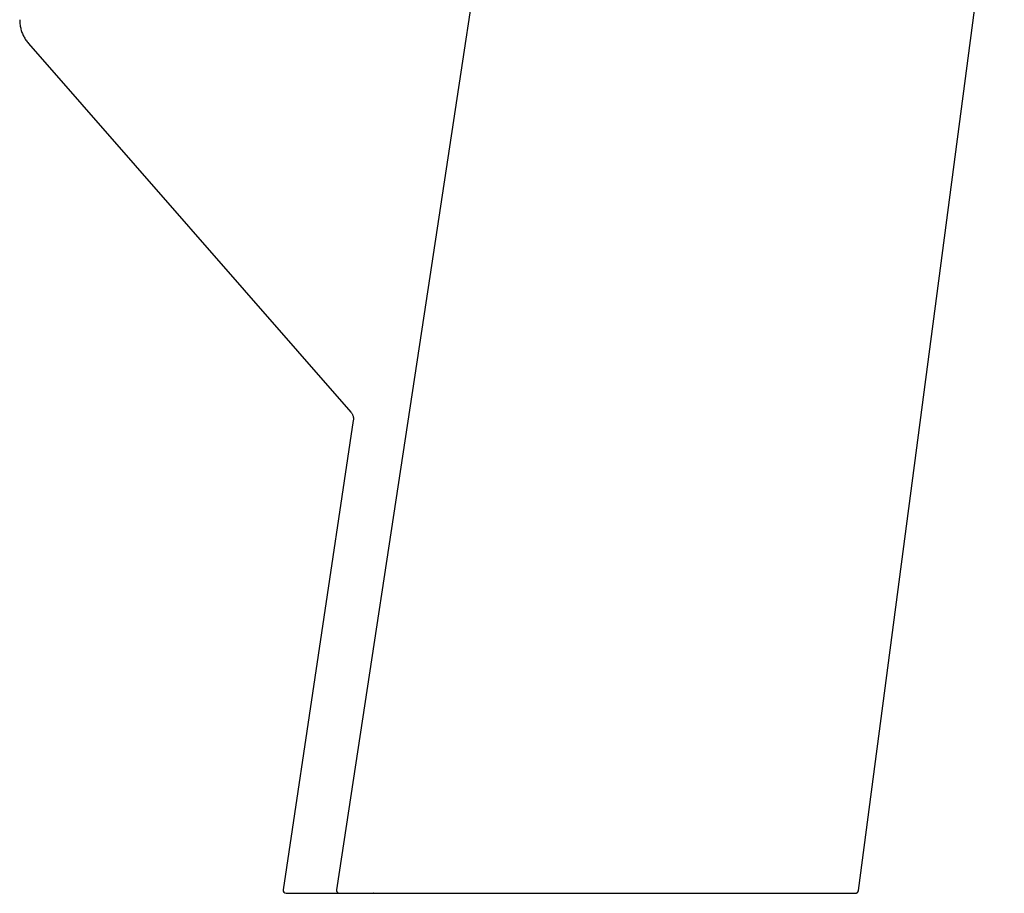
# Model space of a CAD drawing. Header units: millimetres. Extents: x 8 to 762, y 12 to 847.
# Tile 29 of 33: x 527 to 623, y 490 to 575. Entities that reach past the tile are written whole.
import ezdxf

# ---------------------------------------------------------------- set-up
doc = ezdxf.new("R2010")
doc.units = ezdxf.units.MM

msp = doc.modelspace()

# ---------------------------------------------------------------- linework, layer by layer
at = {"color": 7, "linetype": 'Continuous', "lineweight": 30}
for p, q in [((608.578, 489.97), (622.831, 598.235)), ((527.498, 572.741), (559.002, 536.713)), ((559.238, 535.907), (552.382, 490.058)), ((552.386, 490.058), (552.381, 490.044)), ((552.387, 490.058), (552.382, 490.058)), ((556.995, 489.714), (557.893, 489.714)), ((561.209, 489.716), (561.17, 489.713))]:
    msp.add_line(p, q, dxfattribs=at)
at = {"color": 7, "linetype": 'Continuous', "lineweight": 30, "flags": 128}
for points in [[(574.541, 601.509), (566.157, 546.324), (557.598, 490.059)], [(608.28, 489.709), (608.316, 489.712), (608.347, 489.717)]]:
    msp.add_lwpolyline(points, dxfattribs=at)
at = {"color": 7, "linetype": 'Continuous', "lineweight": 30}
for centre, start, end in [((552.679, 490.014), 174.23123, 269.99529), ((608.28, 490.009), 292.19928, 350.00928)]:
    msp.add_arc(centre, 0.3, start, end, dxfattribs=at)
for points, knots in [([(526.646, 575.051), (526.647, 574.982), (526.649, 574.842), (526.668, 574.632), (526.698, 574.423), (526.741, 574.215), (526.796, 574.01), (526.864, 573.809), (526.943, 573.612), (527.034, 573.422), (527.135, 573.239), (527.246, 573.064), (527.366, 572.897), (527.454, 572.793), (527.498, 572.741)], [0, 0, 0, 0, 0.083132, 0.166824, 0.250917, 0.335252, 0.419667, 0.504002, 0.588099, 0.671809, 0.754986, 0.837493, 0.919203, 1, 1, 1, 1]), ([(559.003, 536.714), (559.025, 536.686), (559.071, 536.631), (559.127, 536.539), (559.175, 536.441), (559.211, 536.337), (559.236, 536.23), (559.249, 536.121), (559.251, 536.013), (559.243, 535.942), (559.238, 535.907)], [0, 0, 0, 0, 0.122446, 0.247067, 0.373181, 0.500052, 0.626915, 0.753009, 0.877598, 1, 1, 1, 1]), ([(552.679, 489.714), (552.681, 489.714), (552.684, 489.714), (552.708, 489.714), (552.748, 489.714), (552.803, 489.714), (552.874, 489.714), (552.959, 489.714), (553.057, 489.714), (553.166, 489.714), (553.29, 489.714), (553.426, 489.714), (553.58, 489.714), (553.751, 489.714), (553.939, 489.714), (554.143, 489.714), (554.362, 489.714), (554.595, 489.714), (554.839, 489.714), (555.092, 489.714), (555.352, 489.714), (555.625, 489.714), (555.91, 489.714), (556.11, 489.714), (556.21, 489.714)], [0, 0, 0, 0, 0.0468316, 0.0936128, 0.1403718, 0.1871365, 0.2339351, 0.2805824, 0.3244381, 0.3682824, 0.4121383, 0.4560289, 0.4999774, 0.5464893, 0.5929857, 0.6394937, 0.6860406, 0.7326536, 0.7793726, 0.8234362, 0.8675081, 0.9116109, 0.9557673, 1, 1, 1, 1]), ([(556.21, 489.714), (556.231, 489.714), (556.273, 489.714), (556.343, 489.714), (556.41, 489.714), (556.473, 489.714), (556.552, 489.714), (556.646, 489.714), (556.758, 489.714), (556.875, 489.714), (556.954, 489.714), (556.995, 489.714)], [0, 0, 0, 0, 0.125311, 0.24896, 0.331587, 0.415101, 0.500128, 0.625534, 0.749201, 0.873306, 1, 1, 1, 1]), ([(557.6, 490.059), (557.598, 490.045), (557.595, 490.021), (557.596, 489.987), (557.599, 489.961), (557.605, 489.932), (557.617, 489.896), (557.635, 489.86), (557.655, 489.831), (557.675, 489.807), (557.7, 489.783), (557.731, 489.76), (557.767, 489.741), (557.808, 489.725), (557.852, 489.715), (557.882, 489.714), (557.898, 489.714)], [0, 0, 0, 0, 0.077713, 0.142483, 0.192185, 0.230193, 0.313361, 0.408651, 0.461268, 0.520692, 0.587319, 0.660638, 0.739838, 0.823786, 0.91105, 1, 1, 1, 1]), ([(557.601, 490.058), (557.601, 490.058), (557.596, 490.059), (557.611, 490.057), (557.637, 490.054), (557.657, 490.052), (557.667, 490.051)], [0, 0, 0, 0, 0.054719, 0.513555, 0.752056, 1, 1, 1, 1]), ([(557.895, 489.714), (557.895, 489.714), (557.894, 489.714), (557.899, 489.714), (557.908, 489.714), (557.912, 489.714)], [0, 0, 0, 0, 0.027954, 0.511111, 1, 1, 1, 1]), ([(557.912, 489.714), (558.016, 489.714), (558.224, 489.714), (558.547, 489.714), (558.879, 489.713), (559.22, 489.713), (559.568, 489.713), (559.924, 489.713), (560.286, 489.713), (560.655, 489.713), (561.054, 489.713), (561.485, 489.713), (561.95, 489.713), (562.426, 489.713), (562.912, 489.713), (563.408, 489.713), (563.906, 489.713), (564.404, 489.713), (564.9, 489.713), (565.403, 489.713), (565.914, 489.713), (566.432, 489.713), (566.958, 489.713), (567.49, 489.713), (568.038, 489.713), (568.599, 489.713), (569.175, 489.713), (569.756, 489.713), (570.343, 489.713), (570.935, 489.712), (571.522, 489.712), (572.105, 489.712), (572.682, 489.712), (573.263, 489.712), (573.847, 489.712), (574.436, 489.712), (575.029, 489.712), (575.624, 489.712), (576.23, 489.712), (576.846, 489.712), (577.474, 489.712), (578.104, 489.712), (578.735, 489.712), (579.368, 489.712), (579.992, 489.712), (580.608, 489.712), (581.214, 489.712), (581.819, 489.712), (582.424, 489.712), (583.027, 489.711), (583.63, 489.711), (584.233, 489.711), (584.846, 489.711), (585.466, 489.711), (586.094, 489.711), (586.718, 489.711), (587.338, 489.711), (587.955, 489.711), (588.56, 489.711), (589.152, 489.711), (589.73, 489.711), (590.304, 489.711), (590.873, 489.711), (591.438, 489.711), (591.998, 489.711), (592.553, 489.711), (593.11, 489.711), (593.669, 489.711), (594.229, 489.711), (594.781, 489.711), (595.327, 489.71), (595.865, 489.71), (596.387, 489.71), (596.895, 489.71), (597.387, 489.71), (597.87, 489.71), (598.344, 489.71), (598.81, 489.71), (599.267, 489.71), (599.717, 489.71), (600.166, 489.71), (600.612, 489.71), (601.054, 489.71), (601.485, 489.71), (601.905, 489.71), (602.312, 489.71), (602.703, 489.71), (603.076, 489.71), (603.433, 489.71), (603.778, 489.71), (604.111, 489.71), (604.433, 489.71), (604.744, 489.71), (605.042, 489.71), (605.333, 489.71), (605.614, 489.71), (605.886, 489.71), (606.144, 489.71), (606.388, 489.71), (606.618, 489.71), (606.831, 489.71), (607.027, 489.71), (607.206, 489.71), (607.372, 489.709), (607.524, 489.709), (607.663, 489.709), (607.788, 489.709), (607.899, 489.709), (607.998, 489.709), (608.084, 489.709), (608.156, 489.709), (608.212, 489.709), (608.251, 489.709), (608.276, 489.709), (608.279, 489.709), (608.28, 489.709)], [0, 0, 0, 0, 0.007855, 0.015712, 0.023574, 0.031446, 0.039331, 0.04709, 0.054867, 0.062666, 0.070368, 0.079534, 0.088703, 0.097882, 0.107075, 0.116287, 0.125523, 0.134284, 0.143038, 0.151787, 0.160537, 0.169292, 0.178055, 0.18683, 0.195614, 0.204798, 0.213968, 0.223127, 0.232281, 0.241435, 0.250593, 0.259314, 0.268032, 0.276753, 0.285481, 0.294219, 0.302972, 0.311743, 0.32048, 0.329617, 0.338751, 0.347887, 0.357029, 0.366182, 0.375349, 0.384108, 0.392854, 0.401592, 0.410326, 0.41906, 0.427797, 0.436542, 0.445343, 0.454553, 0.463749, 0.472935, 0.482116, 0.491296, 0.500481, 0.509261, 0.51803, 0.526793, 0.535554, 0.544317, 0.553085, 0.561864, 0.570617, 0.579767, 0.588905, 0.598036, 0.607166, 0.616298, 0.625438, 0.634184, 0.642911, 0.651626, 0.660331, 0.669031, 0.67773, 0.686433, 0.695202, 0.704381, 0.713543, 0.722693, 0.731837, 0.74098, 0.750126, 0.758869, 0.767611, 0.776355, 0.785106, 0.793869, 0.802649, 0.81145, 0.820212, 0.829372, 0.838524, 0.847675, 0.856828, 0.865991, 0.875168, 0.88394, 0.892693, 0.90143, 0.910157, 0.918877, 0.927595, 0.936317, 0.945109, 0.954303, 0.963471, 0.972619, 0.981753, 0.990878, 1, 1, 1, 1]), ([(608.32, 489.712), (608.323, 489.712), (608.329, 489.713), (608.339, 489.715), (608.35, 489.718), (608.363, 489.722), (608.376, 489.726), (608.39, 489.732), (608.403, 489.738), (608.414, 489.744), (608.425, 489.75), (608.438, 489.757), (608.456, 489.77), (608.48, 489.79), (608.505, 489.816), (608.525, 489.844), (608.54, 489.869), (608.553, 489.895), (608.565, 489.929), (608.569, 489.955), (608.572, 489.97)], [0, 0, 0, 0, 0.146761, 0.275015, 0.384827, 0.476332, 0.549794, 0.605772, 0.637068, 0.660621, 0.670447, 0.68517, 0.712145, 0.749472, 0.797143, 0.84221, 0.872785, 0.903089, 0.945427, 1, 1, 1, 1]), ([(608.32, 489.712), (608.323, 489.712), (608.329, 489.713), (608.335, 489.714), (608.34, 489.716), (608.34, 489.716)], [0, 0, 0, 0, 0.523999, 0.984841, 1, 1, 1, 1])]:
    msp.add_open_spline(points, degree=3, knots=knots, dxfattribs=at)

doc.saveas('drawing.dxf')
